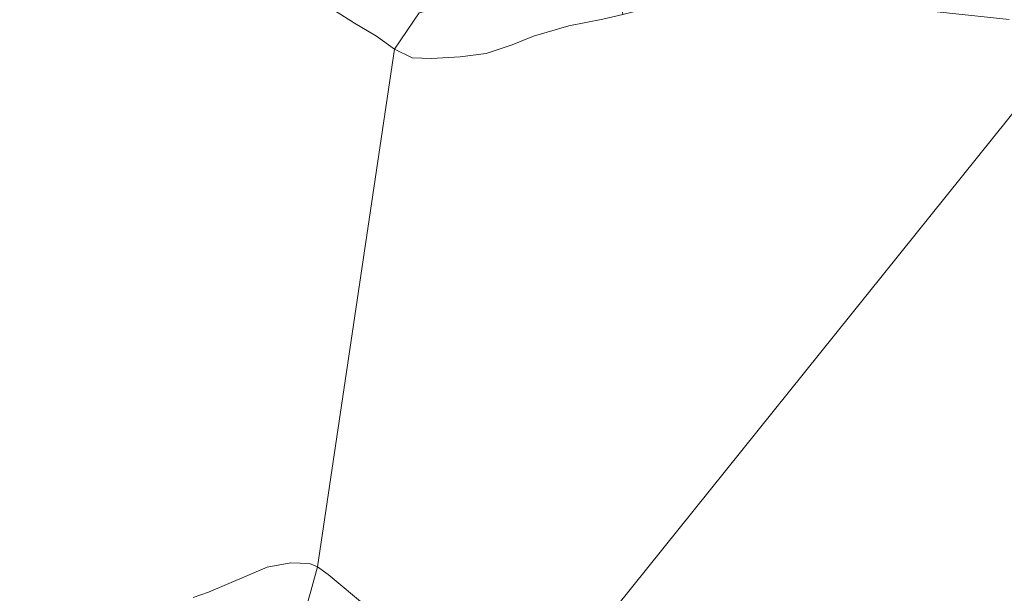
# Model space of a CAD drawing. Extents: x 184422 to 188298, y 343471 to 350189.
# Tile 42 of 256: x 185476 to 185613, y 346709 to 346789. Entities that reach past the tile are written whole.
import ezdxf

# ---------------------------------------------------------------- set-up
doc = ezdxf.new("R2010")
doc.units = 0
for name, color, linetype, lineweight in [('B-WA-GR-STRUIK-GV', 252, 'Continuous', 13), ('B-WA-OG-WATER-GV', 252, 'Continuous', 18), ('B-WA-OG-WATER_SLOOT-GV', 252, 'Continuous', 18)]:
    doc.layers.add(name, color=color, linetype=linetype, lineweight=lineweight)

msp = doc.modelspace()

# ---------------------------------------------------------------- linework, layer by layer
at = {"layer": 'B-WA-GR-STRUIK-GV', "flags": 128}
for points in [[(185519.893, 346790.079), (185522.681, 346788.304), (185525.733, 346786.51), (185528.256, 346784.7), (185531.679, 346789.758)], [(185519.893, 346790.079), (185522.681, 346788.304), (185525.733, 346786.51), (185528.256, 346784.7), (185531.679, 346789.758)], [(185519.893, 346790.079), (185522.681, 346788.304), (185525.733, 346786.51), (185528.256, 346784.7), (185531.679, 346789.758)], [(185515.623, 346705.813), (185516.621, 346709.4), (185517.565, 346712.766), (185516.456, 346713.253), (185513.86, 346713.34), (185510.542, 346712.736), (185502.381, 346709.25), (185500.29, 346708.513)], [(185515.623, 346705.813), (185516.621, 346709.4), (185517.565, 346712.766), (185516.456, 346713.253), (185513.86, 346713.34), (185510.542, 346712.736), (185502.381, 346709.25), (185500.29, 346708.513)], [(185515.623, 346705.813), (185516.621, 346709.4), (185517.565, 346712.766), (185516.456, 346713.253), (185513.86, 346713.34), (185510.542, 346712.736), (185502.381, 346709.25), (185500.29, 346708.513)]]:
    msp.add_lwpolyline(points, dxfattribs=at)
msp.add_lwpolyline([(185517.565, 346712.766), (185516.621, 346709.4), (185515.623, 346705.813), (185520.701, 346706.177), (185527.357, 346697.386), (185529.511, 346696.455), (185531.004, 346697.982), (185527.388, 346703.514), (185524.361, 346707.274), (185519.032, 346711.72)], close=True, dxfattribs=at)
msp.add_lwpolyline([(185517.565, 346712.766), (185516.621, 346709.4), (185515.623, 346705.813), (185520.701, 346706.177), (185527.357, 346697.386), (185529.511, 346696.455), (185531.004, 346697.982), (185527.388, 346703.514), (185524.361, 346707.274), (185519.032, 346711.72)], close=True, dxfattribs=at)
msp.add_lwpolyline([(185517.565, 346712.766), (185516.621, 346709.4), (185515.623, 346705.813), (185520.701, 346706.177), (185527.357, 346697.386), (185529.511, 346696.455), (185531.004, 346697.982), (185527.388, 346703.514), (185524.361, 346707.274), (185519.032, 346711.72)], close=True, dxfattribs=at)
at = {"layer": 'B-WA-OG-WATER-GV', "flags": 128}
for points in [[(185500.29, 346708.513), (185502.381, 346709.25), (185510.542, 346712.736), (185513.86, 346713.34), (185516.456, 346713.253), (185517.565, 346712.766), (185528.256, 346784.7), (185525.733, 346786.51), (185522.681, 346788.304), (185519.893, 346790.079), (185517.52, 346792.42), (185515.725, 346794.314), (185513.388, 346796.336), (185510.78, 346797.747), (185508.169, 346798.364), (185504.519, 346798.938), (185495.831, 346799.997), (185489.27, 346800.18), (185485.316, 346800.354), (185481.572, 346800.453), (185478.734, 346800.438), (185475.143, 346800.737)], [(185500.29, 346708.513), (185502.381, 346709.25), (185510.542, 346712.736), (185513.86, 346713.34), (185516.456, 346713.253), (185517.565, 346712.766), (185528.256, 346784.7), (185525.733, 346786.51), (185522.681, 346788.304), (185519.893, 346790.079), (185517.52, 346792.42), (185515.725, 346794.314), (185513.388, 346796.336), (185510.78, 346797.747), (185508.169, 346798.364), (185504.519, 346798.938), (185495.831, 346799.997), (185489.27, 346800.18), (185485.316, 346800.354), (185481.572, 346800.453), (185478.734, 346800.438), (185475.143, 346800.737)], [(185500.29, 346708.513), (185502.381, 346709.25), (185510.542, 346712.736), (185513.86, 346713.34), (185516.456, 346713.253), (185517.565, 346712.766), (185528.256, 346784.7), (185525.733, 346786.51), (185522.681, 346788.304), (185519.893, 346790.079), (185517.52, 346792.42), (185515.725, 346794.314), (185513.388, 346796.336), (185510.78, 346797.747), (185508.169, 346798.364), (185504.519, 346798.938), (185495.831, 346799.997), (185489.27, 346800.18), (185485.316, 346800.354), (185481.572, 346800.453), (185478.734, 346800.438), (185475.143, 346800.737)], [(185613.672, 346788.821), (185601.901, 346790.094), (185594.513, 346790.16), (185590.824, 346790.314), (185588.24, 346790.313), (185584.718, 346790.303), (185574.93, 346790.854), (185569.024, 346790.69), (185563.704, 346790.432), (185559.98, 346789.504), (185557.215, 346788.849), (185552.464, 346787.956), (185547.574, 346786.498), (185544.593, 346785.29), (185540.993, 346784.109), (185537.364, 346783.656), (185533.402, 346783.422), (185530.708, 346783.474), (185528.256, 346784.7), (185517.565, 346712.766), (185519.032, 346711.72), (185524.361, 346707.274)], [(185613.672, 346788.821), (185601.901, 346790.094), (185594.513, 346790.16), (185590.824, 346790.314), (185588.24, 346790.313), (185584.718, 346790.303), (185574.93, 346790.854), (185569.024, 346790.69), (185563.704, 346790.432), (185559.98, 346789.504), (185557.215, 346788.849), (185552.464, 346787.956), (185547.574, 346786.498), (185544.593, 346785.29), (185540.993, 346784.109), (185537.364, 346783.656), (185533.402, 346783.422), (185530.708, 346783.474), (185528.256, 346784.7), (185517.565, 346712.766), (185519.032, 346711.72), (185524.361, 346707.274)], [(185613.672, 346788.821), (185601.901, 346790.094), (185594.513, 346790.16), (185590.824, 346790.314), (185588.24, 346790.313), (185584.718, 346790.303), (185574.93, 346790.854), (185569.024, 346790.69), (185563.704, 346790.432), (185559.98, 346789.504), (185557.215, 346788.849), (185552.464, 346787.956), (185547.574, 346786.498), (185544.593, 346785.29), (185540.993, 346784.109), (185537.364, 346783.656), (185533.402, 346783.422), (185530.708, 346783.474), (185528.256, 346784.7), (185517.565, 346712.766), (185519.032, 346711.72), (185524.361, 346707.274)], [(185545.842, 346690.797), (185624.582, 346788.765)], [(185545.842, 346690.797), (185624.582, 346788.765)], [(185545.842, 346690.797), (185624.582, 346788.765)]]:
    msp.add_lwpolyline(points, dxfattribs=at)
msp.add_lwpolyline([(185759.181, 346654.51), (185624.582, 346788.765), (185545.842, 346690.797), (185549.472, 346667.689), (185533.661, 346652.848), (185513.352, 346640.706), (185494.289, 346630.574), (185582.02, 346635.338), (185581.853, 346637.319), (185582.763, 346640.25), (185585.1, 346644.693), (185587.802, 346648.974), (185588.197, 346649.6), (185589.402, 346650.882), (185595.014, 346656.855), (185600.408, 346659.877), (185615.477, 346665.382), (185630.982, 346671.047), (185639.451, 346673.274), (185651.229, 346674.235), (185663.451, 346673.811), (185684.164, 346670.981), (185720.641, 346663.452), (185741.326, 346659.003)], close=True, dxfattribs=at)
msp.add_lwpolyline([(185759.181, 346654.51), (185624.582, 346788.765), (185545.842, 346690.797), (185549.472, 346667.689), (185533.661, 346652.848), (185513.352, 346640.706), (185494.289, 346630.574), (185582.02, 346635.338), (185581.853, 346637.319), (185582.763, 346640.25), (185585.1, 346644.693), (185587.802, 346648.974), (185588.197, 346649.6), (185589.402, 346650.882), (185595.014, 346656.855), (185600.408, 346659.877), (185615.477, 346665.382), (185630.982, 346671.047), (185639.451, 346673.274), (185651.229, 346674.235), (185663.451, 346673.811), (185684.164, 346670.981), (185720.641, 346663.452), (185741.326, 346659.003)], close=True, dxfattribs=at)
msp.add_lwpolyline([(185759.181, 346654.51), (185624.582, 346788.765), (185545.842, 346690.797), (185549.472, 346667.689), (185533.661, 346652.848), (185513.352, 346640.706), (185494.289, 346630.574), (185582.02, 346635.338), (185581.853, 346637.319), (185582.763, 346640.25), (185585.1, 346644.693), (185587.802, 346648.974), (185588.197, 346649.6), (185589.402, 346650.882), (185595.014, 346656.855), (185600.408, 346659.877), (185615.477, 346665.382), (185630.982, 346671.047), (185639.451, 346673.274), (185651.229, 346674.235), (185663.451, 346673.811), (185684.164, 346670.981), (185720.641, 346663.452), (185741.326, 346659.003)], close=True, dxfattribs=at)
at = {"layer": 'B-WA-OG-WATER_SLOOT-GV', "flags": 128}
msp.add_lwpolyline([(185559.98, 346789.504), (185559.324, 346794.079), (185558.956, 346797.131), (185559.152, 346800.012), (185560.782, 346802.428), (185556.396, 346801.906), (185550.248, 346800.878), (185544.638, 346799.392), (185541.728, 346798.964), (185543.412, 346796.605), (185543.169, 346793.399), (185541.68, 346791.824), (185538.046, 346790.569), (185534.391, 346790.451), (185531.679, 346789.758), (185528.256, 346784.7), (185530.708, 346783.474), (185533.402, 346783.422), (185537.364, 346783.656), (185540.993, 346784.109), (185544.593, 346785.29), (185547.574, 346786.498), (185552.464, 346787.956), (185557.215, 346788.849)], close=True, dxfattribs=at)
msp.add_lwpolyline([(185559.98, 346789.504), (185559.324, 346794.079), (185558.956, 346797.131), (185559.152, 346800.012), (185560.782, 346802.428), (185556.396, 346801.906), (185550.248, 346800.878), (185544.638, 346799.392), (185541.728, 346798.964), (185543.412, 346796.605), (185543.169, 346793.399), (185541.68, 346791.824), (185538.046, 346790.569), (185534.391, 346790.451), (185531.679, 346789.758), (185528.256, 346784.7), (185530.708, 346783.474), (185533.402, 346783.422), (185537.364, 346783.656), (185540.993, 346784.109), (185544.593, 346785.29), (185547.574, 346786.498), (185552.464, 346787.956), (185557.215, 346788.849)], close=True, dxfattribs=at)
msp.add_lwpolyline([(185559.98, 346789.504), (185559.324, 346794.079), (185558.956, 346797.131), (185559.152, 346800.012), (185560.782, 346802.428), (185556.396, 346801.906), (185550.248, 346800.878), (185544.638, 346799.392), (185541.728, 346798.964), (185543.412, 346796.605), (185543.169, 346793.399), (185541.68, 346791.824), (185538.046, 346790.569), (185534.391, 346790.451), (185531.679, 346789.758), (185528.256, 346784.7), (185530.708, 346783.474), (185533.402, 346783.422), (185537.364, 346783.656), (185540.993, 346784.109), (185544.593, 346785.29), (185547.574, 346786.498), (185552.464, 346787.956), (185557.215, 346788.849)], close=True, dxfattribs=at)

doc.saveas('drawing.dxf')
